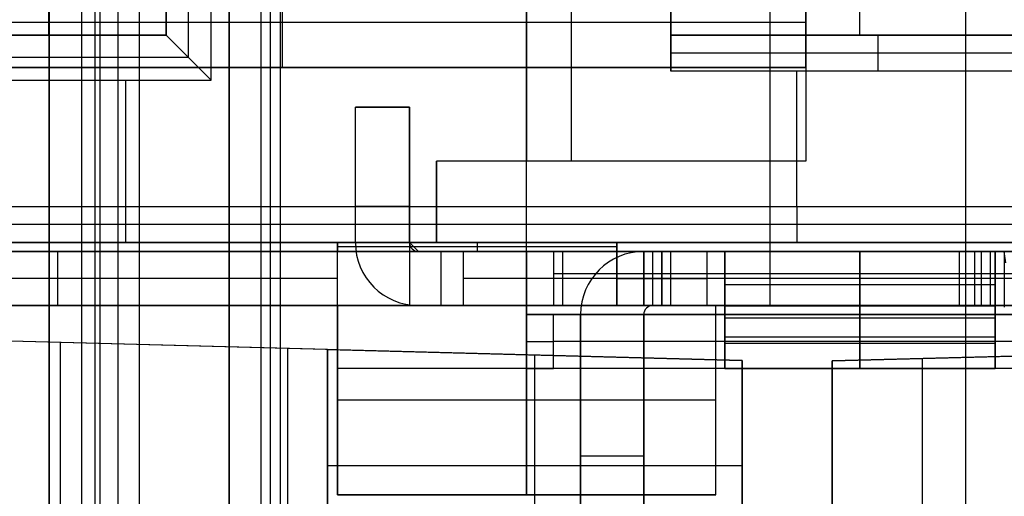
# Model space of a CAD drawing. Extents: x -9 to 8, y 1 to 147.
# Tile 57 of 181: x -4.51 to 0.96, y 53.85 to 56.49. Entities that reach past the tile are written whole.
import ezdxf

# ---------------------------------------------------------------- set-up
doc = ezdxf.new("R2010")
doc.units = 0
doc.layers.add('DEFAULT', color=7, linetype='CONTINUOUS')

msp = doc.modelspace()

# ---------------------------------------------------------------- linework, layer by layer
at = {"layer": 'DEFAULT', "color": 171}
for p, q in [((-4.0614, 27.5358, -104.0368), (-4.0614, 75.396, -104.0368)), ((-3.9627, 70.4573, -106.8618), (-3.9627, 1.062, -106.8618)), ((0.74, 70.4573, -106.8618), (0.74, 5.4828, -106.8618)), ((-3.115, 27.6013, -102.7868), (-3.115, 70.2941, -102.7868)), ((-3.06, 27.5187, -104.3618), (-3.06, 70.2391, -104.3618)), ((0.74, 70.2391, -104.3618), (0.74, 5.57, -104.3618)), ((-3.17, 69.8869, -101.2118), (-3.17, 27.6838, -101.2118)), ((-4.165, 69.6334, -101.2118), (-4.165, 27.6838, -101.2118)), ((-4.0884, 27.5764, -103.2618), (-4.0884, 69.5618, -103.2618))]:
    msp.add_line(p, q, dxfattribs=at)
at = {"layer": 'DEFAULT', "color": 254}
for p, q in [((-1.695, 54.9076, -38.8001), (-1.695, 71.1076, -38.8001)), ((-1.695, 54.9076, -38.5001), (-1.695, 71.1076, -38.5001)), ((-4.3443, 6.9374, -107.0118), (-4.3443, 69.7297, -107.0118)), ((-3.8443, 69.7351, -107.0249), (-3.8443, 6.9243, -107.0249)), ((-3.3443, 6.9112, -107.038), (-3.3443, 69.7405, -107.038)), ((-4.3443, 69.6858, -103.4467), (-4.3443, 15.9673, -103.4467)), ((-4.3443, 69.6858, -100.0967), (-4.3443, 28.694, -100.0967)), ((-4.3443, 28.694, -101.0269), (-4.3443, 69.6858, -101.0269)), ((-4.345, 56.4076, -19.4501), (-4.345, 69.6076, -19.4501)), ((-3.3443, 69.4146, -107.3608), (-3.3443, 7.2144, -107.3608)), ((-3.3443, 69.0886, -107.6837), (-3.3443, 8.144, -107.6837)), ((-4.3443, 15.9673, -104.3769), (-4.3443, 68.8362, -104.3769)), ((-4.3443, 68.049, -105.1566), (-4.3443, 9.1716, -105.1566)), ((-0.145, 59.8376, -38.4001), (-0.145, 55.7076, -38.4001)), ((0.155, 56.4076, -33.0501), (0.155, 58.1626, -33.0501)), ((-3.695, 56.4076, -31.3501), (-3.695, 58.0076, -31.3501)), ((-3.695, 58.0076, -19.4501), (-3.695, 56.4076, -19.4501)), ((-3.695, 56.4076, -25.4001), (-3.695, 58.0076, -25.4001)), ((-3.57, 56.2826, -31.6001), (-3.57, 58.0076, -31.6001)), ((-3.445, 56.1576, -31.8501), (-3.445, 58.0076, -31.8501)), ((-1.445, 55.7076, -34.6001), (-1.445, 57.7994, -34.6001)), ((-0.145, 57.7994, -34.6001), (-0.145, 55.7076, -34.6001)), ((-0.895, 57.0576, -33.0501), (-0.895, 56.4076, -33.0501)), ((-0.895, 56.4076, -25.7501), (-0.895, 57.0576, -25.7501)), ((-0.895, 56.2076, -18.4501), (-0.895, 56.8576, -18.4501)), ((-3.0496, 56.2276, -37.2501), (-3.0496, 56.7276, -37.2501)), ((-3.0496, 56.2276, -37.7501), (-3.0496, 56.7276, -37.7501)), ((-1.695, 56.7576, -31.8501), (-1.695, 55.7076, -31.8501)), ((-1.695, 55.7076, -34.6001), (-1.695, 56.7576, -34.6001)), ((-1.695, 55.7076, -33.2251), (-1.695, 56.7576, -33.2251)), ((-0.145, 56.7276, -37.7501), (-0.145, 56.2276, -37.7501)), ((-0.145, 56.2276, -37.2501), (-0.145, 56.7276, -37.2501)), ((-0.345, 56.6576, -18.4001), (-0.345, 55.2576, -18.4001)), ((-0.345, 56.6576, -18.1001), (-0.345, 55.2576, -18.1001)), ((-0.145, 56.4776, -37.2501), (-5.9543, 56.4776, -37.2501)), ((-0.145, 56.4776, -37.7501), (-5.9543, 56.4776, -37.7501)), ((-5.445, 56.4076, -31.3501), (-3.695, 56.4076, -31.3501)), ((-3.695, 56.4076, -19.4501), (-5.445, 56.4076, -19.4501)), ((-3.695, 56.4076, -25.4001), (-5.445, 56.4076, -25.4001)), ((-3.445, 56.1576, -31.8501), (-3.695, 56.4076, -31.3501)), ((-3.695, 56.4076, -31.3501), (-3.695, 56.4076, -19.4501)), ((1.405, 56.4076, -18.6501), (-0.895, 56.4076, -18.6501)), ((-0.895, 56.4076, -18.6501), (-0.895, 56.2076, -18.4501)), ((-0.895, 56.4076, -18.6501), (-0.895, 56.4076, -33.0501)), ((-0.895, 56.4076, -33.0501), (1.405, 56.4076, -33.0501)), ((1.405, 56.4076, -25.8501), (-0.895, 56.4076, -25.8501)), ((0.255, 56.2076, -18.4501), (0.255, 56.4076, -18.6501)), ((0.255, 56.4076, -33.0501), (0.255, 56.4076, -18.6501)), ((-3.57, 56.2826, -31.6001), (-5.57, 56.2826, -31.6001)), ((1.405, 56.3076, -18.5501), (-0.895, 56.3076, -18.5501)), ((-4.9543, 56.2276, -37.2501), (-0.145, 56.2276, -37.2501)), ((-0.145, 56.2276, -37.7501), (-4.9543, 56.2276, -37.7501)), ((-0.145, 56.2276, -37.5001), (-4.9543, 56.2276, -37.5001)), ((-2.5496, 56.2276, -37.2501), (-2.5496, 56.2276, -37.7501)), ((-1.695, 56.2326, -31.8501), (-1.695, 56.2326, -34.6001)), ((-0.145, 56.2276, -37.7501), (-0.145, 56.2276, -37.2501)), ((1.405, 56.2076, -18.4501), (-0.895, 56.2076, -18.4501)), ((-0.1952, 55.4576, -18.4501), (-0.1952, 56.2076, -18.4501)), ((-5.695, 56.1576, -31.8501), (-3.445, 56.1576, -31.8501)), ((-3.92, 56.1576, -31.8501), (-3.92, 55.2576, -31.8501)), ((-2.645, 56.0076, -33.0001), (-2.345, 56.0076, -33.0001)), ((-2.645, 55.2576, -33.0001), (-2.645, 56.0076, -33.0001)), ((-2.645, 55.2576, -34.0001), (-2.645, 56.0076, -34.0001)), ((-2.645, 56.0076, -34.0001), (-2.345, 56.0076, -34.0001)), ((-2.645, 56.0076, -33.0001), (-2.645, 56.0076, -34.0001)), ((-2.345, 56.0076, -33.5001), (-2.645, 56.0076, -33.5001)), ((-2.645, 55.2576, -33.5001), (-2.645, 56.0076, -33.5001)), ((-2.495, 56.0076, -34.0001), (-2.495, 56.0076, -33.0001)), ((-2.345, 56.0076, -33.0001), (-2.345, 55.2576, -33.0001)), ((-2.345, 56.0076, -34.0001), (-2.345, 55.2576, -34.0001)), ((-2.345, 56.0076, -34.0001), (-2.345, 56.0076, -33.0001)), ((-2.345, 55.2576, -33.5001), (-2.345, 56.0076, -33.5001)), ((-2.195, 55.7076, -38.4001), (-2.195, 55.4576, -38.4001)), ((-0.145, 55.7076, -38.4001), (-2.195, 55.7076, -38.4001)), ((-2.195, 55.7076, -31.8501), (-2.195, 55.7076, -38.4001)), ((-1.695, 55.7076, -31.8501), (-2.195, 55.7076, -31.8501)), ((-2.195, 55.7076, -31.8501), (-2.195, 55.2576, -31.8501)), ((-0.145, 55.7076, -35.1251), (-2.195, 55.7076, -35.1251)), ((-2.195, 55.2576, -35.1251), (-2.195, 55.7076, -35.1251)), ((-1.695, 55.7076, -34.6001), (-1.695, 55.7076, -31.8501)), ((-0.145, 55.7076, -34.6001), (-1.695, 55.7076, -34.6001)), ((-1.17, 55.7076, -38.4001), (-1.17, 55.7076, -34.6001)), ((-0.145, 55.7076, -38.4001), (-0.145, 55.7076, -34.6001)), ((-2.645, 55.6326, -34.0001), (-2.645, 55.6326, -33.0001)), ((-2.345, 55.6326, -33.0001), (-2.345, 55.6326, -34.0001)), ((-5.6452, 55.4576, -18.4501), (5.255, 55.4576, -18.4501)), ((-2.345, 55.4576, -33.0001), (-2.645, 55.4576, -33.0001)), ((-2.345, 55.4576, -34.0001), (-2.645, 55.4576, -34.0001)), ((-2.195, 55.4826, -38.4001), (-2.195, 55.4826, -31.8501)), ((-2.195, 55.4576, -38.4001), (5.255, 55.4576, -38.4001)), ((-2.195, 55.4576, -38.4001), (-2.195, 55.2576, -38.2001)), ((-0.1951, 55.4576, -18.4501), (-0.1951, 55.2576, -18.6501)), ((5.255, 55.3576, -18.5501), (-5.6451, 55.3576, -18.5501)), ((5.255, 55.3576, -38.3001), (-2.195, 55.3576, -38.3001)), ((-6.145, 55.2576, -31.8501), (-2.195, 55.2576, -31.8501)), ((5.455, 55.2576, -18.4001), (-6.145, 55.2576, -18.4001)), ((5.455, 55.2576, -18.1001), (-6.145, 55.2576, -18.1001)), ((5.255, 55.2576, -28.4251), (-6.145, 55.2576, -28.4251)), ((5.255, 55.2576, -18.6501), (-5.645, 55.2576, -18.6501)), ((-2.745, 55.2576, -19.5001), (-1.195, 55.2576, -19.5001)), ((-1.195, 55.2576, -24.6501), (-2.745, 55.2576, -24.6501)), ((-2.745, 55.2576, -24.6501), (-2.745, 55.2576, -19.5001)), ((-2.745, 55.2576, -19.5001), (-2.745, 55.2076, -19.5001)), ((-2.745, 53.8576, -24.6501), (-2.745, 55.2576, -24.6501)), ((-2.745, 53.8576, -22.0751), (-2.745, 55.2576, -22.0751)), ((-2.645, 55.2576, -33.0001), (-2.645, 55.2576, -34.0001)), ((-2.345, 55.2576, -33.0001), (-2.295, 55.2076, -33.0001)), ((-2.345, 55.2576, -33.0001), (-2.345, 55.2576, -34.0001)), ((-2.345, 55.2576, -33.0001), (-2.345, 54.9113, -33.0001)), ((-2.195, 55.2576, -31.8501), (-2.195, 55.2576, -38.2001)), ((-2.195, 55.2576, -38.2001), (5.255, 55.2576, -38.2001)), ((-1.97, 55.2576, -19.5001), (-1.97, 55.2076, -19.5001)), ((-1.695, 53.8576, -24.6501), (-1.695, 55.2576, -24.6501)), ((-1.195, 55.2576, -19.5001), (-1.195, 55.2576, -24.6501)), ((-1.195, 54.9076, -24.6501), (-1.195, 55.2576, -24.6501)), ((-1.195, 55.2576, -19.5001), (-1.195, 55.2076, -19.5001)), ((-1.195, 54.9076, -22.0751), (-1.195, 55.2576, -22.0751)), ((-0.445, 55.2576, -38.2001), (-0.445, 55.2576, -18.6501)), ((-6.145, 55.2076, -18.4501), (5.455, 55.2076, -18.4501)), ((-2.745, 55.2076, -20.6751), (-6.1439, 55.2076, -20.6751)), ((-2.745, 55.2076, -20.9501), (-5.845, 55.2076, -20.9501)), ((-4.295, 54.9076, -20.9501), (-4.295, 55.2076, -20.9501)), ((-1.195, 55.2326, -19.5001), (-2.745, 55.2326, -19.5001)), ((-2.745, 54.9076, -20.9501), (-2.745, 55.2076, -20.9501)), ((-1.195, 55.2076, -19.5001), (-2.745, 55.2076, -19.5001)), ((-2.745, 55.2076, -19.5001), (-2.745, 55.2076, -20.9501)), ((-2.295, 55.2076, -33.0001), (-2.045, 55.2076, -33.0001)), ((-2.295, 55.2076, -34.0001), (-1.695, 55.2076, -34.0001)), ((-2.295, 55.2076, -34.0001), (-2.295, 55.2076, -33.0001)), ((-2.17, 55.2076, -34.0001), (-2.17, 54.9076, -34.0001)), ((-2.045, 55.2076, -28.5801), (-0.945, 55.2076, -28.5801)), ((-2.045, 54.9076, -28.5801), (-2.045, 55.2076, -28.5801)), ((-2.045, 55.2076, -33.0001), (-2.045, 55.2076, -28.5801)), ((-2.045, 54.9076, -33.0001), (-2.045, 55.2076, -33.0001)), ((-2.045, 54.9076, -30.7901), (-2.045, 55.2076, -30.7901)), ((5.455, 55.2076, -30.6251), (-2.045, 55.2076, -30.6251)), ((-1.695, 55.2076, -34.0001), (-1.695, 54.9076, -34.0001)), ((-1.695, 55.2076, -38.0501), (-1.695, 55.2076, -34.0001)), ((-1.695, 54.9076, -38.0501), (-1.695, 55.2076, -38.0501)), ((-1.695, 54.9076, -36.0251), (-1.695, 55.2076, -36.0251)), ((-1.545, 55.2076, -38.2001), (-1.545, 54.9076, -38.2001)), ((5.455, 55.2076, -38.2001), (-1.545, 55.2076, -38.2001)), ((-1.495, 55.2076, -28.5801), (-1.495, 54.9076, -28.5801)), ((-1.195, 55.2076, -20.9903), (-1.195, 54.9076, -20.9902)), ((-1.195, 55.2076, -20.9903), (-1.195, 55.2076, -19.5001)), ((0.7937, 55.2076, -20.6751), (-1.195, 55.2076, -20.6751)), ((-1.045, 54.9076, -21.2501), (-1.045, 55.2076, -21.2501)), ((-0.895, 55.2076, -22.9001), (-1.045, 55.2076, -22.7501)), ((-1.045, 55.2076, -22.7501), (-1.045, 55.2076, -21.2501)), ((-1.045, 55.2076, -25.5801), (-1.045, 54.9076, -25.5801)), ((-0.945, 55.2076, -25.5801), (-1.045, 55.2076, -25.5801)), ((-1.045, 55.2076, -23.2001), (-1.045, 55.2076, -25.5801)), ((-1.045, 55.2076, -28.0801), (-0.945, 55.2076, -28.0801)), ((-1.045, 55.2076, -26.0801), (-1.045, 55.2076, -28.0801)), ((-0.945, 55.2076, -26.0801), (-1.045, 55.2076, -26.0801)), ((-1.045, 54.9076, -22.7501), (-1.045, 55.2076, -22.7501)), ((-1.045, 55.2076, -23.2001), (-1.045, 54.9076, -23.2001)), ((-1.045, 54.9076, -22.0001), (-1.045, 55.2076, -22.0001)), ((-1.045, 54.9076, -24.3901), (-1.045, 55.2076, -24.3901)), ((-0.995, 54.9076, -25.5801), (-0.995, 55.2076, -25.5801)), ((-0.945, 54.9076, -25.5801), (-0.945, 55.2076, -25.5801)), ((-0.945, 54.9076, -26.0801), (-0.945, 55.2076, -26.0801)), ((-0.945, 55.2076, -28.0801), (-0.945, 54.9076, -28.0801)), ((-0.945, 54.9076, -28.5801), (-0.945, 55.2076, -28.5801)), ((5.305, 55.2076, -22.9001), (-0.895, 55.2076, -22.9001)), ((-0.895, 55.2076, -23.0501), (5.455, 55.2076, -23.0501)), ((-0.895, 54.9076, -22.9001), (-0.895, 55.2076, -22.9001)), ((-0.895, 54.9076, -23.0501), (-0.895, 55.2076, -23.0501)), ((-0.695, 55.2076, -25.8301), (-0.695, 54.9076, -25.8301)), ((-0.695, 55.2076, -28.3301), (-0.695, 54.9076, -28.3301)), ((-0.595, 55.2076, -36.1801), (-0.595, 54.9076, -36.1801)), ((0.905, 55.2076, -36.1801), (-0.595, 55.2076, -36.1801)), ((-0.595, 55.2076, -37.6301), (-0.595, 55.2076, -36.1801)), ((0.905, 55.2076, -37.6301), (-0.595, 55.2076, -37.6301)), ((-0.595, 54.9076, -36.5104), (-0.595, 55.2076, -37.6301)), ((-0.595, 55.0134, -36.9051), (-0.595, 55.2076, -36.9051)), ((-0.345, 55.2076, -18.4501), (-0.345, 55.2076, -22.9001)), ((0.155, 54.9076, -36.1801), (0.155, 55.2076, -36.1801)), ((0.155, 55.2076, -37.6301), (0.155, 54.8375, -36.2488)), ((0.955, 55.2076, -18.9001), (0.705, 55.2076, -18.9001)), ((0.705, 55.2076, -18.9001), (0.705, 54.9076, -18.9001)), ((0.705, 55.2076, -18.9001), (0.88, 55.2076, -22.4001)), ((0.7925, 54.9076, -20.6501), (0.7925, 55.2076, -20.6501)), ((0.83, 54.9076, -18.9001), (0.83, 55.2076, -18.9001)), ((0.88, 55.2076, -22.4001), (2.73, 55.2076, -22.4001)), ((0.88, 54.9076, -22.4001), (0.88, 55.2076, -22.4001)), ((0.905, 54.9076, -36.1801), (0.905, 55.2076, -36.1801)), ((0.905, 55.2076, -36.1801), (0.905, 55.2076, -37.6301)), ((0.905, 55.2076, -37.6301), (0.905, 54.9076, -36.5104)), ((0.905, 55.0134, -36.9051), (0.905, 55.2076, -36.9051)), ((2.655, 55.2076, -18.9001), (0.955, 55.2076, -18.9001)), ((0.955, 55.2076, -18.9001), (0.955, 54.9076, -18.9001)), ((0.965, 55.1443, -19.1008), (0.955, 55.2076, -18.9001)), ((5.7578, 55.0826, -38.2001), (-1.545, 55.0826, -38.2001)), ((-1.195, 55.0826, -24.6501), (-1.195, 55.0826, -20.9902)), ((5.7578, 55.0826, -23.0501), (-0.895, 55.0826, -23.0501)), ((-2.745, 55.0576, -20.9501), (-5.845, 55.0576, -20.9501)), ((-0.945, 55.0576, -28.5801), (-2.045, 55.0576, -28.5801)), ((-2.045, 55.0576, -28.5801), (-2.045, 55.0576, -33.0001)), ((-1.695, 55.0576, -34.0001), (-1.695, 55.0576, -38.0501)), ((-0.945, 55.0576, -25.5801), (-1.045, 55.0576, -25.5801)), ((-1.045, 55.0576, -21.2501), (-1.045, 55.0576, -22.7501)), ((-1.045, 55.0576, -23.2001), (-1.045, 55.0576, -25.5801)), ((5.305, 55.0576, -22.9001), (-0.895, 55.0576, -22.9001)), ((0.905, 55.0576, -36.1801), (-0.595, 55.0576, -36.1801)), ((-0.595, 55.0576, -37.0703), (-0.595, 55.0576, -36.1801)), ((0.905, 55.0226, -36.9395), (-0.595, 55.0226, -36.9395)), ((0.955, 55.0576, -18.9001), (0.705, 55.0576, -18.9001)), ((0.88, 55.0576, -22.4001), (0.705, 55.0576, -18.9001)), ((2.73, 55.0576, -22.4001), (0.88, 55.0576, -22.4001)), ((0.905, 55.0576, -36.1801), (0.905, 55.0576, -37.0703)), ((5.455, 54.9076, -18.4501), (-6.145, 54.9076, -18.4501)), ((-2.745, 54.9076, -20.6751), (-6.1439, 54.9076, -20.6751)), ((-5.845, 54.9076, -20.9501), (-2.745, 54.9076, -20.9501)), ((-2.745, 54.9076, -19.5001), (-0.645, 54.9076, -19.5001)), ((-2.745, 54.9076, -20.9501), (-2.745, 54.9076, -19.5001)), ((-2.745, 54.9076, -19.5001), (-2.745, 53.8576, -19.5001)), ((-2.295, 54.9076, -33.0001), (-2.045, 54.9076, -33.0001)), ((-2.295, 54.9076, -34.0001), (-2.295, 54.9076, -33.0001)), ((-1.695, 54.9076, -34.0001), (-2.295, 54.9076, -34.0001)), ((-2.045, 54.9076, -28.5801), (-0.945, 54.9076, -28.5801)), ((-2.045, 54.9076, -33.0001), (-2.045, 54.9076, -28.5801)), ((5.455, 54.9076, -30.6251), (-2.045, 54.9076, -30.6251)), ((5.455, 54.9076, -38.8001), (-1.695, 54.9076, -38.8001)), ((-1.695, 54.9076, -38.0501), (-1.695, 54.9076, -34.0001)), ((-1.695, 54.8576, -38.4501), (-1.695, 54.9076, -38.5001)), ((5.455, 54.9076, -38.5001), (-1.695, 54.9076, -38.5001)), ((-1.695, 54.9076, -19.5001), (-1.695, 53.8576, -19.5001)), ((5.455, 54.9076, -38.2001), (-1.545, 54.9076, -38.2001)), ((-1.195, 54.9076, -24.6501), (-1.045, 54.9076, -24.6501)), ((-1.195, 54.9076, -20.9902), (-1.195, 54.9076, -24.6501)), ((-1.0275, 54.9076, -22.8201), (-1.195, 54.9076, -22.8201)), ((-1.045, 54.9076, -24.6501), (-0.645, 54.9076, -24.6501)), ((-1.045, 54.9076, -25.5801), (-1.045, 54.9076, -24.6501)), ((-0.945, 54.9076, -25.5801), (-1.045, 54.9076, -25.5801)), ((-1.045, 54.9076, -21.2501), (-1.045, 54.9076, -22.7501)), ((-1.045, 54.9076, -23.2001), (-1.045, 54.9076, -24.6501)), ((-0.995, 54.9076, -26.0801), (-0.945, 54.9076, -26.0801)), ((-0.995, 54.9076, -28.0801), (-0.995, 54.9076, -26.0801)), ((-0.945, 54.9076, -28.0801), (-0.995, 54.9076, -28.0801)), ((-0.92, 54.9076, -23.0522), (-0.92, 54.9076, -22.8979)), ((-0.645, 54.9076, -23.0501), (-0.895, 54.9076, -23.0501)), ((-0.645, 54.9076, -22.9001), (-0.895, 54.9076, -22.9001)), ((-0.645, 54.9076, -19.5001), (-0.645, 54.9076, -22.9001)), ((-0.645, 54.9076, -22.9001), (5.305, 54.9076, -22.9001)), ((-0.645, 54.9076, -23.0501), (5.455, 54.9076, -23.0501)), ((-0.645, 54.9076, -24.6501), (-0.645, 54.9076, -23.0501)), ((-0.645, 54.9076, -23.0501), (-0.645, 54.9076, -22.9001)), ((-0.645, 53.8576, -24.6501), (-0.645, 54.9076, -24.6501)), ((-0.645, 53.8576, -19.5001), (-0.645, 54.9076, -19.5001)), ((0.7937, 54.9076, -20.6751), (-0.645, 54.9076, -20.6751)), ((-0.645, 53.8576, -22.0751), (-0.645, 54.9076, -22.0751)), ((0.905, 54.9076, -36.1801), (-0.595, 54.9076, -36.1801)), ((-0.595, 54.9076, -37.6366), (0.905, 54.9076, -37.6366)), ((-0.595, 54.9076, -36.5104), (-0.595, 54.9076, -37.6366)), ((-0.595, 54.9076, -36.1801), (-0.595, 54.9076, -36.5104)), ((-0.595, 54.9076, -37.6366), (-0.595, 54.9059, -37.6237)), ((-0.595, 54.8576, -36.3238), (-0.595, 54.9076, -36.5104)), ((-0.595, 54.8576, -36.9802), (-0.595, 54.9076, -36.9802)), ((-0.595, 54.9059, -37.6237), (0.905, 54.9059, -37.6237)), ((-0.595, 54.9059, -37.6237), (-0.595, 54.8576, -37.4435)), ((-0.345, 54.9076, -22.9001), (-0.345, 54.9076, -18.4501)), ((0.155, 54.5576, -36.3238), (0.155, 54.9059, -37.6237)), ((0.705, 54.9076, -18.9001), (0.955, 54.9076, -18.9001)), ((0.88, 54.9076, -22.4001), (0.705, 54.9076, -18.9001)), ((2.73, 54.9076, -22.4001), (0.88, 54.9076, -22.4001)), ((0.905, 54.9076, -36.5104), (0.905, 54.9076, -36.1801)), ((0.905, 54.9076, -37.6366), (0.905, 54.9076, -36.5104)), ((0.905, 54.8576, -36.3238), (0.905, 54.9076, -36.5104)), ((0.905, 54.8576, -36.9802), (0.905, 54.9076, -36.9802)), ((0.905, 54.9059, -37.6237), (0.905, 54.8576, -37.4435)), ((0.955, 54.9076, -18.9001), (2.655, 54.9076, -18.9001)), ((0.9564, 54.8986, -18.9287), (0.955, 54.9076, -18.9001)), ((-1.695, 54.5576, -35.1201), (-1.695, 54.8576, -35.1201)), ((-1.695, 54.8576, -35.1201), (-1.695, 54.8576, -38.4501)), ((-1.545, 54.8576, -34.9701), (-1.695, 54.8576, -35.1201)), ((-1.695, 54.8576, -38.4501), (5.455, 54.8576, -38.4501)), ((-1.695, 54.5576, -36.9601), (-1.695, 54.8576, -36.9601)), ((-0.595, 54.8576, -36.7101), (-1.695, 54.8576, -36.7101)), ((5.305, 54.8576, -34.9701), (-1.545, 54.8576, -34.9701)), ((-1.545, 54.5576, -34.9701), (-1.545, 54.8576, -34.9701)), ((-1.395, 54.8576, -28.0801), (-1.395, 54.8576, -26.0801)), ((-1.395, 54.8576, -28.0801), (-1.395, 53.2876, -28.0801)), ((-1.395, 53.2876, -26.0801), (-1.395, 54.8576, -26.0801)), ((-1.395, 53.2876, -27.0801), (-1.395, 54.8576, -27.0801)), ((-1.045, 54.8576, -28.0801), (-1.045, 54.8576, -26.0801)), ((-1.045, 53.2876, -28.0801), (-1.045, 54.8576, -28.0801)), ((-1.045, 54.8576, -26.0801), (-1.045, 53.2876, -26.0801)), ((-1.045, 53.2876, -27.0801), (-1.045, 54.8576, -27.0801)), ((-0.595, 54.8826, -37.5368), (-0.595, 54.8826, -36.4171)), ((-0.595, 54.8576, -37.4435), (-0.595, 54.8576, -36.3238)), ((-0.595, 54.8576, -36.1701), (0.905, 54.8576, -36.1701)), ((-0.595, 54.8576, -36.3238), (-0.595, 54.8576, -36.1701)), ((-0.595, 54.8576, -37.5701), (-0.595, 54.8576, -37.4435)), ((0.905, 54.8576, -37.5701), (-0.595, 54.8576, -37.5701)), ((-0.595, 54.8576, -37.4435), (-0.595, 54.5576, -36.3238)), ((-0.595, 54.5576, -36.1701), (-0.595, 54.8576, -36.1701)), ((-0.595, 54.8576, -37.5701), (-0.595, 54.5576, -37.5701)), ((-0.595, 54.8576, -36.3238), (-0.595, 54.8375, -36.2488)), ((-0.595, 54.5576, -36.247), (-0.595, 54.8576, -36.247)), ((0.155, 54.5576, -36.1701), (0.155, 54.8576, -36.1701)), ((0.155, 54.8576, -37.5701), (0.155, 54.5576, -37.5701)), ((0.905, 54.8826, -37.5368), (0.905, 54.8826, -36.4171)), ((0.905, 54.8576, -37.4435), (0.905, 54.8576, -36.3238)), ((0.905, 54.8576, -37.4435), (0.905, 54.8576, -37.5701)), ((0.905, 54.8576, -36.1701), (0.905, 54.8576, -36.3238)), ((0.905, 54.5576, -36.3238), (0.905, 54.8576, -37.4435)), ((0.905, 54.5576, -36.1701), (0.905, 54.8576, -36.1701)), ((0.905, 54.8576, -37.5701), (0.905, 54.5576, -37.5701)), ((0.905, 54.8375, -36.2488), (0.905, 54.8576, -36.3238)), ((5.455, 54.8576, -36.7101), (0.905, 54.8576, -36.7101)), ((0.905, 54.5576, -36.247), (0.905, 54.8576, -36.247)), ((0.905, 54.8375, -36.2488), (-0.595, 54.8375, -36.2488)), ((-0.595, 54.8375, -36.2488), (-0.595, 54.5576, -36.3238)), ((0.155, 54.8375, -36.2488), (0.155, 54.5576, -36.3238)), ((0.905, 54.5576, -36.3238), (0.905, 54.8375, -36.2488)), ((-0.4993, 54.6037, -17.7793), (-6.3793, 54.7576, -17.9333)), ((-2.7993, 54.6639, -19.6671), (-6.3793, 54.7576, -19.6671)), ((-2.7993, 54.6639, -20.8406), (-6.3443, 54.7567, -20.9334)), ((-4.2823, 54.7027, -17.8784), (-4.2823, 49.8183, -17.8784)), ((5.305, 54.7076, -34.9701), (-1.545, 54.7076, -34.9701)), ((0.905, 54.7318, -36.9738), (-0.595, 54.7318, -36.9738)), ((-0.595, 54.5576, -36.947), (-0.595, 54.7246, -36.947)), ((0.905, 54.7076, -36.1701), (-0.595, 54.7076, -36.1701)), ((-0.595, 54.7076, -36.2837), (-0.595, 54.7076, -36.1701)), ((-0.595, 54.7076, -37.5701), (-0.595, 54.7076, -36.8837)), ((0.905, 54.7076, -37.5701), (-0.595, 54.7076, -37.5701)), ((0.905, 54.6976, -36.2863), (-0.595, 54.6976, -36.2863)), ((0.905, 54.5576, -36.947), (0.905, 54.7246, -36.947)), ((0.905, 54.7076, -36.1701), (0.905, 54.7076, -36.2837)), ((0.905, 54.7076, -36.8837), (0.905, 54.7076, -37.5701)), ((-3.4393, 54.6806, -17.8563), (-3.4393, 54.6806, -20.8574)), ((-3.0218, 54.6697, -20.8464), (-3.0218, 50.1255, -20.8464)), ((-2.7993, 53.4576, -20.8406), (-2.7993, 54.6639, -20.8406)), ((-2.7993, 54.6639, -19.1001), (-0.4993, 54.6037, -19.0197)), ((-2.7993, 54.6639, -20.8406), (-2.7993, 54.6639, -19.1001)), ((-2.7993, 54.6639, -19.1001), (-2.7993, 53.4576, -19.1001)), ((-2.7993, 53.4576, -19.9703), (-2.7993, 54.6639, -19.9703)), ((-1.6493, 53.4175, -19.0599), (-1.6493, 54.6338, -19.0599)), ((-0.4993, 54.6037, -19.0197), (-0.4993, 53.3773, -19.0197)), ((-0.4993, 54.6037, -17.7793), (-0.4993, 54.6037, -19.0197)), ((-0.4993, 50.3994, -17.7793), (-0.4993, 54.6037, -17.7793)), ((-0.4993, 54.6037, -18.5293), (-0.4993, 50.3994, -18.5293)), ((-2.745, 54.5576, -19.5001), (-2.745, 54.5576, -24.6501)), ((-0.645, 54.5576, -24.6501), (-2.745, 54.5576, -24.6501)), ((-1.695, 54.5576, -38.4501), (-1.695, 54.5576, -35.1201)), ((5.455, 54.5576, -38.4501), (-1.695, 54.5576, -38.4501)), ((-0.595, 54.5576, -36.7101), (-1.695, 54.5576, -36.7101)), ((5.305, 54.5576, -34.9701), (-1.545, 54.5576, -34.9701)), ((-0.595, 54.5576, -36.1701), (0.905, 54.5576, -36.1701)), ((0.905, 54.5576, -37.5701), (-0.595, 54.5576, -37.5701)), ((-0.595, 54.5576, -37.5701), (-0.595, 54.5576, -36.3238)), ((-0.595, 54.5576, -36.3238), (-0.595, 54.5576, -36.1701)), ((-0.595, 54.5576, -36.3238), (0.905, 54.5576, -36.3238)), ((0.905, 54.5576, -36.1701), (0.905, 54.5576, -36.3238)), ((0.905, 54.5576, -36.3238), (0.905, 54.5576, -37.5701)), ((5.455, 54.5576, -36.7101), (0.905, 54.5576, -36.7101)), ((-0.645, 54.3826, -19.5001), (-2.745, 54.3826, -19.5001)), ((-0.645, 54.3826, -24.6501), (-0.645, 54.3826, -19.5001)), ((-2.7993, 54.0608, -19.1001), (-2.7993, 54.0608, -20.8406)), ((-1.395, 54.0726, -28.0801), (-1.395, 54.0726, -26.0801)), ((-1.045, 54.0726, -26.0801), (-1.395, 54.0726, -26.0801)), ((-1.045, 54.0726, -28.0801), (-1.395, 54.0726, -28.0801)), ((-1.045, 54.0726, -26.0801), (-1.045, 54.0726, -28.0801)), ((-2.7993, 54.0206, -19.1001), (-0.4993, 54.0206, -19.0197)), ((-2.745, 53.8576, -19.5001), (-2.745, 53.8576, -24.6501)), ((-2.745, 53.8576, -24.6501), (-0.645, 53.8576, -24.6501)), ((-2.745, 53.8576, -19.5001), (-0.645, 53.8576, -19.5001)), ((-0.645, 53.8576, -22.0751), (-2.745, 53.8576, -22.0751)), ((-1.695, 53.8576, -19.5001), (-1.695, 53.8576, -24.6501)), ((-0.645, 53.8576, -24.6501), (-0.645, 53.8576, -19.5001))]:
    msp.add_line(p, q, dxfattribs=at)
at = {"layer": 'DEFAULT', "color": 9}
for p, q in [((6.0007, 54.7576, -17.9365), (0.0007, 54.6005, -17.7793)), ((0.0007, 54.6005, -19.0793), (1.0007, 54.6267, -19.1055)), ((0.0007, 54.6005, -19.0793), (0.0007, 54.6005, -17.7793)), ((0.0007, 51.6017, -19.0793), (0.0007, 54.6005, -19.0793)), ((0.0007, 54.6005, -17.7793), (0.0007, 50.4016, -17.7793)), ((0.0007, 54.6005, -18.4293), (0.0007, 50.4016, -18.4293)), ((0.5007, 54.6136, -19.0924), (0.5007, 51.5873, -19.0924))]:
    msp.add_line(p, q, dxfattribs=at)
at = {"layer": 'DEFAULT', "color": 254, "extrusion": (-4.30107e-08, -4.44121e-08, 1)}
msp.add_arc((-2.295, 55.2576, -33.0001), 0.35, 180, 270, dxfattribs=at)
at = {"layer": 'DEFAULT', "color": 254, "extrusion": (-4.46157e-08, -4.28071e-08, 1)}
msp.add_arc((-2.295, 55.2576, -34.0001), 0.35, 180, 270, dxfattribs=at)
at = {"layer": 'DEFAULT', "color": 254, "extrusion": (-4.37114e-08, -4.37114e-08, 1)}
for centre, radius, start, end in [((-2.295, 55.2576, -33.5001), 0.35, 180, 270), ((-2.295, 55.2576, -33.5001), 0.05, 180, 270), ((-1.045, 54.8576, -26.0801), 0.35, 90, 180), ((-1.045, 54.8576, -27.0801), 0.35, 90, 180), ((-0.995, 54.8576, -26.0801), 0.05, 90, 180), ((-0.995, 54.8576, -27.0801), 0.05, 90, 180)]:
    msp.add_arc(centre, radius, start, end, dxfattribs=at)
at = {"layer": 'DEFAULT', "color": 254, "extrusion": (-4.98239e-08, -4.57489e-08, 1)}
msp.add_arc((-2.295, 55.2576, -33.0001), 0.05, 180, 270, dxfattribs=at)
at = {"layer": 'DEFAULT', "color": 254, "extrusion": (-4.40739e-08, -4.18989e-08, 1)}
msp.add_arc((-2.295, 55.2576, -34.0001), 0.05, 180, 270, dxfattribs=at)
at = {"layer": 'DEFAULT', "color": 254, "extrusion": (1, 0, 4.37114e-08)}
for radius in [0.05, 0.35]:
    msp.add_arc((55.2576, -18.4501, -0.345), radius, 90, 180, dxfattribs=at)
at = {"layer": 'DEFAULT', "color": 254, "extrusion": (3.60004e-12, 1, 4.36941e-08)}
msp.add_arc((1.545, -38.0501, 55.2076), 0.15, 270, 360, dxfattribs=at)
at = {"layer": 'DEFAULT', "color": 254, "extrusion": (-4.3513e-08, -4.4018e-08, 1)}
msp.add_arc((-1.045, 54.8576, -28.0801), 0.35, 90, 180, dxfattribs=at)
at = {"layer": 'DEFAULT', "color": 254, "extrusion": (-4.72625e-17, 1, 4.37114e-08)}
for centre, radius, start, end in [((1.345, -21.2501, 55.2076), 0.3, 120, 179.9974), ((0.895, -22.7501, 55.2076), 0.15, 270, 360), ((0.945, -25.8301, 55.2076), 0.25, 90, 180), ((0.945, -28.3301, 55.2076), 0.25, 90, 180), ((0.945, -28.3301, 55.2076), 0.25, 180, 270), ((1.345, -21.25, 54.9076), 0.3, 120, 180.0118), ((1.545, -35.1201, 54.5576), 0.15, 360, 90)]:
    msp.add_arc(centre, radius, start, end, dxfattribs=at)
at = {"layer": 'DEFAULT', "color": 254, "extrusion": (-2.35901e-11, 1, 4.376e-08)}
msp.add_arc((0.895, -23.2001, 55.2076), 0.15, 360, 90, dxfattribs=at)
at = {"layer": 'DEFAULT', "color": 254, "extrusion": (-2.8469e-14, 1, 4.37114e-08)}
msp.add_arc((0.945, -25.8301, 55.2076), 0.25, 180, 270, dxfattribs=at)
at = {"layer": 'DEFAULT', "color": 254, "extrusion": (0, 1, 4.37114e-08)}
for centre, radius, start, end in [((1.545, -38.0501, 55.0576), 0.15, 270, 360), ((1.345, -21.2501, 55.0576), 0.3, 119.9954, 180), ((0.895, -22.7501, 55.0576), 0.15, 270, 360), ((0.895, -23.2001, 55.0576), 0.15, 360, 90), ((0.945, -25.8301, 55.0576), 0.25, 90, 270), ((0.945, -28.3301, 55.0576), 0.25, 90, 270), ((1.545, -35.1201, 54.7076), 0.15, 360, 90)]:
    msp.add_arc(centre, radius, start, end, dxfattribs=at)
at = {"layer": 'DEFAULT', "color": 254, "extrusion": (1, -1.86342e-15, 4.37114e-08)}
for radius in [0.35, 0.05]:
    msp.add_arc((54.9076, -38.4501, -1.695), radius, 180, 270, dxfattribs=at)
at = {"layer": 'DEFAULT', "color": 254, "extrusion": (9.46918e-14, 1, 4.37114e-08)}
msp.add_arc((1.545, -38.0501, 54.9076), 0.15, 270, 360, dxfattribs=at)
at = {"layer": 'DEFAULT', "color": 254, "extrusion": (5.57976e-14, 1, 4.37114e-08)}
msp.add_arc((1.3499, -21.2528, 54.9076), 0.3049, 120.5292, 179.4826, dxfattribs=at)
at = {"layer": 'DEFAULT', "color": 254, "extrusion": (-4.24489e-08, -4.64889e-08, 1)}
msp.add_arc((-0.995, 54.8576, -28.0801), 0.05, 90, 180, dxfattribs=at)
at = {"layer": 'DEFAULT', "color": 254, "extrusion": (6.94437e-11, 1, 4.36974e-08)}
msp.add_arc((0.895, -22.7501, 54.9076), 0.15, 270, 360, dxfattribs=at)
at = {"layer": 'DEFAULT', "color": 254, "extrusion": (-4.74168e-14, 1, 4.37114e-08)}
msp.add_arc((0.895, -23.2001, 54.9076), 0.15, 360, 90, dxfattribs=at)
at = {"layer": 'DEFAULT', "color": 254, "extrusion": (-5.49117e-17, 1, 4.38864e-08)}
msp.add_arc((0.945, -25.8301, 54.9076), 0.25, 90, 270, dxfattribs=at)
at = {"layer": 'DEFAULT', "color": 254, "extrusion": (-3.4587e-17, 1, 4.34314e-08)}
msp.add_arc((0.945, -28.3301, 54.9076), 0.25, 90, 270, dxfattribs=at)
at = {"layer": 'DEFAULT', "color": 254, "extrusion": (1, -2.09389e-07, 1.47803e-08)}
msp.add_arc((54.8576, -37.6366, -0.595), 0.05, 0, 15, dxfattribs=at)
at = {"layer": 'DEFAULT', "color": 254, "extrusion": (1, -7.10543e-15, 4.37114e-08)}
msp.add_arc((54.8576, -37.6366, 0.155), 0.05, 0, 15, dxfattribs=at)
at = {"layer": 'DEFAULT', "color": 254, "extrusion": (1, -7.66853e-08, 3.63926e-08)}
msp.add_arc((54.8576, -37.6366, 0.905), 0.05, 0, 15, dxfattribs=at)

doc.saveas('drawing.dxf')
